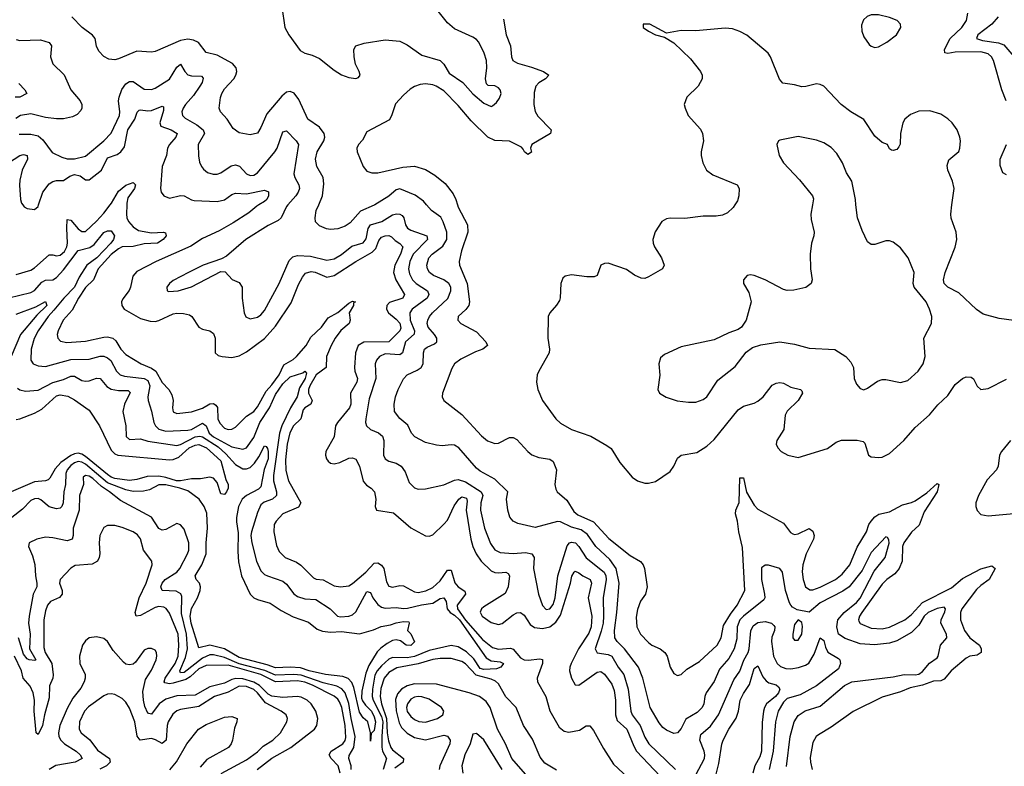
# Model space of a CAD drawing. Header units: inches. Extents: x 1694797 to 1849917, y 907313 to 1017959.
# Tile 59 of 256: x 1701129 to 1706518, y 936928 to 941014. Entities that reach past the tile are written whole.
import ezdxf

# ---------------------------------------------------------------- set-up
doc = ezdxf.new("R2010")
doc.units = ezdxf.units.IN
doc.header["$MEASUREMENT"] = 0
doc.layers.add('B7903', color=7, linetype='Continuous')
doc.layers.add('B7904', color=7, linetype='Continuous')

msp = doc.modelspace()

# ---------------------------------------------------------------- linework, layer by layer
at = {"layer": 'B7903', "color": 5}
for points, elevation in [([(1701110, 939618.5), (1701190, 939643.5), (1701210, 939655.9), (1701290, 939726.7), (1701310, 939727.5), (1701330, 939721.3), (1701350, 939724.3), (1701374.4, 939745.6), (1701387.7, 939770), (1701391.6, 939790), (1701387.3, 939872.7), (1701390, 939920.3), (1701410, 939916.3), (1701448.5, 939868.5), (1701470, 939853.7), (1701490, 939854.6), (1701550, 939910.1), (1701590, 939955.6), (1701624.1, 940000)], 680), ([(1701146.3, 940000), (1701153, 939990), (1701170, 939979.5), (1701210, 939975.3), (1701230, 939990.6), (1701233.2, 940000)], 720), ([(1701715.1, 940000), (1701713.5, 939950), (1701715.7, 939930), (1701724.4, 939910), (1701750, 939879.6), (1701779.8, 939859.8), (1701850, 939847.4), (1701917.3, 939850), (1701926.6, 939846.6), (1701931.9, 939830), (1701914.2, 939810), (1701883.2, 939790), (1701810, 939787), (1701750, 939772.5), (1701690, 939770), (1701670, 939760.4), (1701630, 939727.7), (1701559.7, 939650), (1701533.4, 939590), (1701490, 939548.1), (1701451.3, 939490), (1701417, 939423), (1701367.8, 939370), (1701339.2, 939310), (1701335.3, 939290), (1701337.6, 939270), (1701353.6, 939253.6), (1701386.7, 939246.7), (1701490, 939255.1), (1701590, 939276.1), (1701610, 939277.8), (1701639.2, 939270), (1701656, 939256), (1701682.2, 939210), (1701710, 939181), (1701795.1, 939130), (1701850, 939106.1), (1701873.9, 939090), (1701910, 939028.4), (1701945, 938990), (1701961.4, 938961.4), (1701969.4, 938930), (1701965.4, 938890), (1701970, 938866.7), (1701990, 938857.8), (1702070, 938866.7), (1702130, 938887.5), (1702170, 938910.6), (1702190, 938912.7), (1702203.6, 938903.6), (1702211.3, 938891.3), (1702214.7, 938830), (1702224.6, 938804.6), (1702250, 938778), (1702270, 938770.7), (1702290, 938772.6), (1702310, 938782.7), (1702370, 938843.8), (1702410, 938870.1), (1702430, 938894), (1702478.8, 938981.2), (1702510, 939015.1), (1702549.9, 939070), (1702575, 939125), (1702626.2, 939153.8), (1702643.7, 939170), (1702696.7, 939230), (1702723.1, 939276.9), (1702781.8, 939330), (1702817.4, 939382.6), (1702870, 939411.7), (1702930, 939462.6), (1702950, 939473.5), (1702966.8, 939470), (1702956.7, 939463.3), (1702955.9, 939450), (1702932.4, 939410), (1702938.8, 939370), (1702932.5, 939350), (1702887.6, 939312.4), (1702855.6, 939270), (1702834.5, 939230), (1702809.1, 939170), (1702806.8, 939110), (1702751.4, 939070), (1702717.5, 939010), (1702710.4, 938990), (1702710.4, 938970.4), (1702729.5, 938930), (1702723, 938910), (1702690.7, 938889.3), (1702681.7, 938878.3), (1702668.2, 938830), (1702627.2, 938790), (1702607.3, 938752.7), (1702594.1, 938690), (1702584.9, 938604.9), (1702585.5, 938545.5), (1702601.2, 938490), (1702668.2, 938370), (1702655, 938345), (1702570, 938309.8), (1702533.2, 938270), (1702522.1, 938250), (1702519.8, 938210), (1702535.7, 938135.7), (1702550, 938102.6), (1702581.7, 938070), (1702644.2, 938044.2), (1702668.7, 938028.7), (1702738.1, 937958.1), (1702751.4, 937951.4), (1702790, 937947.4), (1702850, 937915.8), (1702884.7, 937910), (1702930, 937914.5), (1702950, 937928.4), (1703024.2, 937990), (1703070, 938040.1), (1703090, 938041.6), (1703110, 938028.6), (1703123.1, 938010), (1703137.6, 937937.6), (1703150, 937912.7), (1703170, 937907.2), (1703210, 937916.4), (1703230, 937915), (1703290, 937882.1), (1703310, 937879.6), (1703352.3, 937887.7), (1703390, 937906.5), (1703430, 937943.3), (1703470, 938000.5), (1703490, 938001.1), (1703511, 937931), (1703530, 937910.1), (1703565.5, 937885.5), (1703569.1, 937870), (1703523.9, 937810), (1703525.1, 937790), (1703570, 937726.5), (1703662, 937622), (1703717.6, 937577.6), (1703750, 937569.5), (1703814.8, 937574.8), (1703830, 937568.6), (1703870, 937521.9), (1703890, 937510.4), (1703912.4, 937507.6), (1703975.4, 937515.4), (1703991.6, 937511.6), (1703990.8, 937490), (1703961.4, 937410), (1703963.3, 937390), (1704008.2, 937310), (1704031.1, 937231.1), (1704082.6, 937142.6), (1704110, 937119.1), (1704135.2, 937115.2), (1704193.8, 937126.2), (1704230, 937149.6), (1704250, 937148.9), (1704270, 937123.3), (1704324.4, 937024.4), (1704378.5, 936938.5), (1704510, 936816.8)], 680), ([(1702437.9, 940000), (1702426.6, 939993.3), (1702382.8, 939957.2), (1702298.4, 939901.6), (1702221.9, 939858.1), (1702130, 939815.5), (1702065.2, 939774.8), (1701876, 939690), (1701770, 939635.8), (1701748.5, 939610), (1701736.2, 939550), (1701728.3, 939531.7), (1701693.9, 939486.1), (1701687.2, 939470), (1701688.3, 939450), (1701701.3, 939430), (1701790, 939378), (1701843.3, 939363.3), (1701870, 939362.2), (1701890, 939366.9), (1701970, 939402.9), (1701990, 939407.2), (1702026.3, 939406.3), (1702058.1, 939398.1), (1702072, 939390), (1702110.3, 939330.3), (1702130, 939320.4), (1702170, 939310.4), (1702190, 939296.3), (1702198.9, 939270), (1702198.4, 939190), (1702216.1, 939176.1), (1702238, 939170), (1702290, 939165.6), (1702330, 939173.8), (1702370, 939195.6), (1702470, 939268.1), (1702530, 939336.6), (1702616, 939464), (1702655.9, 939564.1), (1702676.4, 939603.6), (1702694.5, 939625.5), (1702724.7, 939635.3), (1702747.3, 939632.7), (1702810, 939604), (1702850, 939614.2), (1702969, 939690), (1703059.3, 939740.7), (1703078, 939762), (1703095.7, 939804.3), (1703110, 939823.3), (1703130, 939831.4), (1703150, 939832.6), (1703164.7, 939824.7), (1703184.8, 939804.8), (1703210, 939788.8), (1703226, 939770), (1703214.1, 939730), (1703183.4, 939670), (1703175.4, 939630), (1703187.9, 939590), (1703235.4, 939510), (1703226.7, 939490), (1703153.6, 939466.4), (1703138.4, 939450), (1703137, 939430), (1703147.8, 939410), (1703190, 939375.4), (1703210, 939352), (1703215.2, 939324.8), (1703209.6, 939310), (1703149.2, 939250.8), (1703012.1, 939247.9), (1702982.2, 939230), (1702967.2, 939190), (1702961.5, 939110), (1702963.1, 939090), (1702977.5, 939050), (1702974.9, 939030), (1702939.9, 938970), (1702942.4, 938910), (1702934.7, 938890), (1702868.8, 938810), (1702858.3, 938790), (1702851.1, 938730), (1702805.5, 938650), (1702802.6, 938630), (1702808.7, 938610), (1702817.8, 938597.8), (1702830, 938586.9), (1702850, 938582), (1702881.6, 938590), (1702930, 938613.1), (1702950, 938616.3), (1702969.3, 938609.3), (1702988.3, 938570), (1703008.9, 938488.9), (1703026.7, 938466.7), (1703052.2, 938450), (1703071.3, 938430), (1703078.6, 938390), (1703075.3, 938350), (1703082.8, 938330), (1703174.7, 938314.7), (1703270, 938233), (1703350, 938189.1), (1703370, 938186.3), (1703390, 938193.7), (1703450, 938251.9), (1703470, 938274.7), (1703507.6, 938352.4), (1703533.6, 938390), (1703550, 938401.4), (1703574.3, 938394.3), (1703577.9, 938377.9), (1703573.1, 938330), (1703599.3, 938170), (1703608.8, 938130), (1703627, 938090), (1703654.2, 938050), (1703710, 937997.2), (1703730, 937987.9), (1703750, 937986.1), (1703790.1, 937990.1), (1703802.7, 937982.7), (1703810.1, 937970.1), (1703803, 937910), (1703787.2, 937872.8), (1703670, 937799.6), (1703657.7, 937790), (1703650, 937771.3), (1703660.9, 937750), (1703710, 937715.2), (1703750, 937703.9), (1703770, 937709.1), (1703830, 937756.8), (1703850, 937767.6), (1703870, 937769), (1703890, 937754), (1703923.6, 937703.6), (1703947.4, 937687.4), (1703990, 937681.6), (1704030, 937690.1), (1704064.4, 937715.6), (1704090, 937755.5), (1704144.4, 937930), (1704151.9, 937968.1), (1704164.8, 937990), (1704170, 937994.7), (1704190, 937987), (1704210.8, 937970.8), (1704251.7, 937950), (1704259.8, 937930), (1704240.9, 937850), (1704260.2, 937750), (1704257.7, 937690), (1704244.2, 937655.8), (1704187.3, 937570), (1704147.2, 937490), (1704139.5, 937470), (1704138.5, 937450), (1704150, 937410.3), (1704170, 937373.7), (1704190, 937371.3), (1704290, 937442.7), (1704310, 937446.2), (1704330, 937431.7), (1704370, 937376.3), (1704382.6, 937342.6), (1704391.1, 937290), (1704390.1, 937210), (1704398.9, 937178.9), (1704451.7, 937130), (1704490, 937037.1), (1704505.6, 937010), (1704633.9, 936873.9)], 720), ([(1702597, 940000), (1702590, 939992), (1702560.2, 939930), (1702544.8, 939915.2), (1702490, 939887.2), (1702366.5, 939810), (1702260.5, 939719.5), (1702234.4, 939705.6), (1702133, 939670), (1702052.4, 939630), (1701970, 939585.7), (1701948.9, 939570), (1701934, 939550), (1701937.3, 939530), (1701946.3, 939526.3), (1701996, 939530), (1702070, 939551.3), (1702230, 939635.3), (1702253.3, 939633.3), (1702292.5, 939592.5), (1702330, 939574.9), (1702347, 939550), (1702347.1, 939490), (1702358.2, 939410), (1702367.1, 939387.1), (1702390, 939376.1), (1702430, 939385), (1702450, 939398.9), (1702470, 939421.2), (1702549.9, 939570), (1702604.5, 939695.5), (1702624, 939716), (1702650, 939722.7), (1702721.5, 939718.5), (1702810, 939698.4), (1702850, 939705.4), (1702890, 939728.6), (1702946.7, 939773.3), (1703010, 939793.1), (1703026.4, 939813.6), (1703036.9, 939870), (1703050, 939890.5), (1703111.4, 939908.6), (1703170, 939946.5), (1703191.9, 939951.9), (1703210, 939950.1), (1703221.8, 939941.8), (1703232.1, 939930), (1703241.3, 939890), (1703252.6, 939872.6), (1703270, 939862.2), (1703357.4, 939830), (1703361.1, 939810), (1703282.8, 939730), (1703265.3, 939690), (1703257.7, 939650), (1703262.1, 939622.1), (1703279.6, 939590), (1703299.8, 939570), (1703362, 939530), (1703369.5, 939510), (1703359.5, 939490), (1703277.5, 939430), (1703265, 939410), (1703265.6, 939370), (1703290.5, 939310), (1703288.2, 939291.8), (1703241.4, 939250), (1703224.8, 939190), (1703210, 939178.7), (1703130, 939185), (1703098, 939170), (1703082.3, 939150), (1703075, 939130), (1703078.2, 939050), (1703041.9, 938938.1), (1703024.1, 938830), (1703022.5, 938810), (1703027.1, 938790), (1703050, 938770.2), (1703093.2, 938753.2), (1703114.9, 938734.9), (1703123.2, 938710), (1703121.1, 938630), (1703130, 938610.4), (1703150, 938597.6), (1703190, 938587.2), (1703217.8, 938570), (1703238.3, 938538.3), (1703260.6, 938480.6), (1703290, 938451.7), (1703310, 938444.9), (1703350, 938445.4), (1703450, 938468), (1703510, 938493.6), (1703530, 938497.4), (1703570, 938484.4), (1703655.4, 938430), (1703664, 938410), (1703652.4, 938370), (1703650.6, 938330), (1703673.2, 938230), (1703706.7, 938146.7), (1703730, 938113), (1703758.3, 938098.3), (1703830, 938093), (1703898.2, 938098.2), (1703932.8, 938090), (1703946, 938070), (1703941.6, 938010), (1703968.5, 937870), (1703990, 937807.2), (1704010, 937785.6), (1704030, 937788.7), (1704050, 937812.7), (1704059.3, 937850), (1704073.9, 937970), (1704125.8, 938134.2), (1704137.7, 938150), (1704150, 938155.1), (1704170.9, 938150), (1704190, 938130.9), (1704229.2, 938069.2), (1704328, 937990), (1704337.4, 937970), (1704339.6, 937950), (1704322.6, 937850), (1704325.5, 937750), (1704322.3, 937710), (1704312.5, 937667.5), (1704278.8, 937570), (1704289.1, 937549.1), (1704350, 937539.9), (1704369.4, 937529.4), (1704405, 937470), (1704435, 937430), (1704458.7, 937350), (1704473.5, 937230), (1704482.4, 937210), (1704524.5, 937150), (1704550, 937087.3), (1704573.6, 937050), (1704719.3, 936910)], 740), ([(1703072.7, 940000), (1703070, 939998.3), (1702994.4, 939965.6), (1702937.9, 939902.1), (1702910, 939883.9), (1702870, 939869.2), (1702830, 939865.8), (1702808.4, 939868.4), (1702770, 939886.3), (1702747.8, 939907.8), (1702746.2, 939930), (1702752.9, 939970), (1702765.7, 940000)], 760), ([(1705325.8, 936925.8), (1705345.7, 937090), (1705368.2, 937171.8), (1705390, 937204.8), (1705428.7, 937231.3), (1705510, 937257), (1705644.4, 937370), (1705684.4, 937390), (1705910, 937417.3), (1705970, 937429.5), (1706030, 937427.7), (1706050, 937432.2), (1706070, 937446.7), (1706108.4, 937491.6), (1706150, 937521), (1706156.3, 937530), (1706169.4, 937590), (1706203.2, 937630), (1706201.8, 937650), (1706170.1, 937710), (1706172, 937730), (1706193.6, 937773.6), (1706196.6, 937790), (1706190, 937798.5), (1706150, 937790.8), (1706101.1, 937770), (1706080.5, 937750), (1706050, 937699.3), (1706010, 937659.8), (1705930, 937614.7), (1705890, 937600.6), (1705808.1, 937591.9), (1705730, 937597.8), (1705647.1, 937627.1), (1705611.4, 937650), (1705602, 937690), (1705607.6, 937730), (1705641.9, 937770), (1705710, 937824.1), (1705730, 937848.4), (1705805.2, 937994.8), (1705866.3, 938070), (1705888.2, 938148.2), (1705886.8, 938166.8), (1705879.1, 938179.1), (1705870, 938182.6), (1705790, 938097.1), (1705740, 938000), (1705668.8, 937910), (1705634.8, 937885.2), (1705510, 937821.6), (1705450, 937772), (1705383.8, 937783.8), (1705358.2, 937798.2), (1705350.1, 937810.1), (1705342.2, 937822.2), (1705320.2, 937890), (1705304.6, 937990), (1705290.4, 938010), (1705227.7, 938027.7), (1705210, 938027.7), (1705190, 938012.9), (1705189.3, 937950), (1705205.7, 937870), (1705206.8, 937850), (1705202.1, 937837.9), (1705090, 937750.1), (1705070.7, 937729.3), (1705056.1, 937690), (1705054.5, 937625.5), (1705040.4, 937570), (1705010, 937517.4), (1704960, 937460), (1704930, 937392.4), (1704886.1, 937330), (1704878.9, 937310), (1704873.9, 937270), (1704864.7, 937250), (1704838.1, 937221.9), (1704774.6, 937185.4), (1704750, 937135.3), (1704730, 937110.3), (1704710, 937107.9), (1704670, 937125.8), (1704650, 937140.8), (1704630, 937166.3), (1704579.8, 937250), (1704539, 937410), (1704516, 937470), (1704440.4, 937570), (1704400.1, 937610), (1704386.9, 937630), (1704384.1, 937670), (1704397.3, 937770), (1704410.1, 937930), (1704394.1, 938010), (1704358.9, 938058.9), (1704282.4, 938130), (1704236.8, 938196.9), (1704201.5, 938221.5), (1704150, 938236.6), (1704090, 938264.6), (1704072.3, 938267.7), (1703950, 938234), (1703856.1, 938256.1), (1703830, 938269.1), (1703811.8, 938291.8), (1703801.3, 938330), (1703793.2, 938390), (1703801.5, 938430), (1703730, 938499.8), (1703650, 938543.2), (1703630, 938559), (1703532, 938670), (1703510, 938684.3), (1703490, 938687.1), (1703441.7, 938681.7), (1703410, 938685), (1703350, 938699.7), (1703292, 938730), (1703273.6, 938750), (1703253.9, 938793.9), (1703210, 938831.3), (1703181.6, 938870), (1703178, 938910), (1703186.3, 938950), (1703200.2, 938990), (1703230, 939048.4), (1703250.2, 939070), (1703305, 939095), (1703327.1, 939110), (1703337.8, 939130), (1703340.2, 939190), (1703345.5, 939210), (1703359.1, 939220.9), (1703400.5, 939239.5), (1703412.1, 939250), (1703411.9, 939270), (1703400.1, 939290), (1703364.2, 939330), (1703359.8, 939350), (1703362.5, 939370), (1703371.4, 939390), (1703388.8, 939410), (1703472.4, 939487.6), (1703489.6, 939530), (1703488.6, 939550), (1703477.4, 939570), (1703450, 939589.6), (1703393.6, 939613.6), (1703372, 939630), (1703361.1, 939650), (1703357.6, 939670), (1703368.4, 939710), (1703386.7, 939730), (1703446.1, 939773.9), (1703467, 939810), (1703466.7, 939850), (1703447.7, 939907.7), (1703433.4, 939933.4), (1703383.2, 939970), (1703356.7, 940000)], 760), ([(1703526, 940000), (1703530, 939987), (1703581, 939890), (1703582.8, 939850), (1703547.8, 939747.8), (1703534.6, 939690), (1703536.8, 939670), (1703578.3, 939570), (1703591.4, 939470), (1703587, 939450), (1703571.8, 939428.2), (1703529.1, 939390), (1703528.1, 939370), (1703543.1, 939350), (1703630, 939304.9), (1703680.9, 939250), (1703690.2, 939230), (1703664.9, 939210), (1703624.5, 939195.5), (1703544.2, 939155.8), (1703509.1, 939130), (1703495.3, 939104.7), (1703444.2, 938970), (1703441.3, 938950), (1703450.3, 938930.3), (1703550, 938852.9), (1703656.3, 938736.3), (1703690, 938709.2), (1703730, 938695), (1703750, 938695.5), (1703810, 938727.2), (1703830, 938727.5), (1703850, 938715.4), (1703910, 938650.2), (1703932.5, 938632.5), (1703970, 938616.8), (1704030, 938608.5), (1704050, 938596.4), (1704067.9, 938550), (1704057.6, 938470), (1704064.1, 938444.1), (1704071.3, 938430), (1704123.2, 938383.2), (1704162.1, 938322.1), (1704183.7, 938303.7), (1704270, 938264.6), (1704354.4, 938174.4), (1704470, 938080.7), (1704527.8, 938047.7), (1704541.6, 938030), (1704548.5, 938010), (1704564.4, 937910), (1704554.2, 937870), (1704527.9, 937832.1), (1704510, 937786), (1704503.5, 937743.5), (1704507.5, 937690), (1704527.3, 937650), (1704570, 937604.7), (1704590, 937590.2), (1704634.4, 937570), (1704660.3, 937550), (1704672.2, 937530), (1704690.2, 937470.2), (1704710, 937436.3), (1704730, 937424.9), (1704750, 937430.5), (1704780.5, 937459.5), (1704850, 937500.2), (1704946.8, 937590), (1704969.3, 937630), (1704981.8, 937698.2), (1705019.1, 937760.9), (1705056, 937810), (1705098.5, 937890), (1705085.2, 938125.2), (1705065.6, 938210), (1705058.8, 938270), (1705047, 938310), (1705048.5, 938330), (1705068, 938372), (1705070, 938506), (1705090, 938506), (1705107.1, 938427.1), (1705150, 938357.2), (1705170, 938335.2), (1705310, 938257.5), (1705348, 938208), (1705360.6, 938200.6), (1705370, 938196.8), (1705390, 938199.4), (1705450, 938228.9), (1705470, 938213.7), (1705477.4, 938190), (1705473.9, 938170), (1705433.9, 938090), (1705415.8, 938030), (1705411.5, 937991.5), (1705416.8, 937950), (1705429.4, 937910), (1705453.6, 937893.6), (1705470, 937893.2), (1705510, 937908.5), (1705594.2, 937950), (1705630, 937978.3), (1705673.2, 938030), (1705713.5, 938126.5), (1705763.2, 938210), (1705777.7, 938250), (1705789.1, 938270), (1705810, 938292.4), (1705831.9, 938308.1), (1705890, 938320.1), (1705961.7, 938358.3), (1706010, 938370.7), (1706030, 938380.6), (1706095.1, 938424.9), (1706150, 938474.7), (1706154.2, 938474.2), (1706160.4, 938470), (1706151.6, 938430), (1706079.2, 938320.8), (1706052, 938248), (1706010, 938208.6), (1705967.5, 938150), (1705961.9, 938130), (1705959.9, 938050), (1705943.6, 938010), (1705919.3, 937980.7), (1705874.6, 937950), (1705850, 937924.1), (1705738.9, 937770), (1705726.4, 937750), (1705720.2, 937730), (1705722, 937722), (1705729, 937709), (1705790, 937683.6), (1705850, 937680.3), (1705890, 937689.6), (1705973.4, 937730), (1706010, 937758.8), (1706070, 937823.8), (1706230, 937904), (1706290, 937956), (1706390, 938008.2), (1706450, 938024.4), (1706468, 938010), (1706436.3, 937950), (1706390, 937917.5), (1706365.6, 937894.4), (1706286, 937790), (1706277.9, 937770), (1706279.1, 937730), (1706300.7, 937670), (1706330, 937630.1), (1706381.7, 937590), (1706391.9, 937570), (1706391.8, 937550), (1706370, 937536.5), (1706330, 937529.9), (1706310, 937519.8), (1706227.6, 937450), (1706190, 937404.2), (1706170, 937396), (1706130, 937393.9), (1706070, 937370.9), (1706003.6, 937356.4), (1705950, 937335.4), (1705850, 937306.8), (1705691.9, 937228.1), (1705570, 937141.5), (1705500.8, 937099.2), (1705489.1, 937090), (1705470, 937057), (1705456.6, 936976.6), (1705457.1, 936950), (1705467.5, 936910)], 780), ([(1705042.8, 940000), (1705033.9, 939986.1), (1705002.7, 939957.3), (1704976.1, 939943.9), (1704941.8, 939938.1), (1704870, 939938.1), (1704770, 939925.3), (1704690, 939928), (1704670, 939923.6), (1704644, 939910), (1704607.9, 939852.1), (1704594.7, 939810), (1704596.2, 939790), (1704604.5, 939770), (1704642.9, 939710), (1704655.8, 939670), (1704647, 939650), (1704570, 939605.6), (1704550, 939596.9), (1704530, 939598.7), (1704494.6, 939614.6), (1704450, 939647.3), (1704350, 939680.5), (1704330, 939679.7), (1704310.7, 939670), (1704290, 939614), (1704273.7, 939606.3), (1704233, 939607), (1704150, 939618), (1704114.8, 939610), (1704101.6, 939598.4), (1704090.3, 939570), (1704088.2, 939491.8), (1704083, 939477), (1704068.2, 939451.8), (1704030, 939409.2), (1704021.3, 939390), (1704019.7, 939270), (1704028.4, 939210), (1704026.5, 939190), (1703970.2, 939090), (1703962.2, 939070), (1703957.2, 939030), (1703966, 938990), (1703990, 938928.8), (1704064.2, 938830), (1704090, 938805.8), (1704148.8, 938770), (1704254.4, 938734.4), (1704343.6, 938683.6), (1704366, 938666), (1704414.4, 938590), (1704481.6, 938510), (1704510.8, 938490), (1704550, 938477.4), (1704570, 938476.9), (1704610, 938486), (1704690, 938541.5), (1704709.8, 938570), (1704730, 938614.4), (1704749.8, 938630.2), (1704834.8, 938645.2), (1704890, 938678.7), (1704930, 938716.5), (1705060.8, 938879.2), (1705090, 938898.3), (1705150, 938915.1), (1705170, 938926), (1705198.7, 938950), (1705247.4, 939012.6), (1705270, 939024.1), (1705290, 939027.5), (1705310, 939024.7), (1705350, 939001.8), (1705402.8, 938990), (1705410, 938982.8), (1705413.4, 938970), (1705389.3, 938930), (1705330, 938870.8), (1705318.4, 938850), (1705311.3, 938770), (1705274, 938710), (1705270.3, 938690), (1705278.6, 938670), (1705296.5, 938650), (1705333, 938630), (1705390, 938617.5), (1705550, 938667.1), (1705598.7, 938701.3), (1705627.2, 938712.8), (1705712.4, 938712.4), (1705745, 938705), (1705755.3, 938695.3), (1705775.3, 938630), (1705790, 938620.7), (1705830, 938616.8), (1705850, 938619.3), (1705890, 938639.3), (1705968.6, 938710), (1706030, 938782), (1706108.6, 938851.4), (1706155, 938905), (1706210, 938957.5), (1706250, 939016.2), (1706290, 939049.2), (1706310, 939059.7), (1706337.3, 939057.3), (1706350, 939048.4), (1706370, 939008), (1706390.3, 938990.3), (1706430, 938996), (1706530, 939046.5)], 820), ([(1705468.1, 940000), (1705459.3, 939950), (1705460.9, 939920.9), (1705478.4, 939850), (1705476.4, 939830), (1705463.1, 939790), (1705455.3, 939730), (1705457, 939650), (1705466.4, 939590), (1705462, 939570), (1705431.7, 939548.3), (1705366.6, 939533.4), (1705330, 939531.1), (1705310, 939536.3), (1705210, 939589.2), (1705150, 939613.2), (1705130, 939617.2), (1705110, 939614), (1705091, 939590), (1705091, 939570), (1705119.9, 939519.9), (1705133, 939470), (1705106, 939370), (1705080.7, 939330), (1705062, 939318), (1705010, 939299.6), (1704930, 939262), (1704750, 939223.5), (1704658.6, 939181.5), (1704637.3, 939162.7), (1704628.2, 939130), (1704632.7, 939067.3), (1704622.8, 938990), (1704631, 938970), (1704667, 938947), (1704727.7, 938927.7), (1704790, 938919.5), (1704830, 938921.1), (1704850, 938927.2), (1704870, 938935.3), (1704890, 938950.4), (1704950, 939041.3), (1705044.9, 939115.1), (1705106, 939194), (1705140.5, 939219.5), (1705186.2, 939233.8), (1705290, 939250.3), (1705370, 939236.9), (1705450, 939215.8), (1705590, 939209.1), (1705650.4, 939170), (1705679.1, 939139.1), (1705692.7, 939110), (1705696.3, 939050), (1705710, 939018), (1705730, 938996), (1705750, 938987.3), (1705770, 938996.3), (1705824.6, 939035.4), (1705850, 939044.4), (1705870, 939044.4), (1705950, 939028.2), (1705990, 939038.4), (1706047.6, 939090), (1706074.7, 939130), (1706084.7, 939170), (1706078.4, 939270), (1706119.6, 939350), (1706122.4, 939390), (1706109.7, 939430), (1706089.7, 939470), (1706024.4, 939550), (1706018.9, 939570), (1706025.4, 939630), (1705992.6, 939710), (1705950, 939765.6), (1705910, 939796.9), (1705890, 939803.6), (1705870, 939803.6), (1705810, 939782.9), (1705790, 939782.9), (1705770, 939798), (1705740.1, 939860.1), (1705714, 939930), (1705706.3, 940000)], 840), ([(1706570, 939367.4), (1706490, 939378.8), (1706401.9, 939401.9), (1706366.8, 939426.8), (1706270, 939518.5), (1706209.1, 939549.1), (1706189.8, 939570), (1706185.7, 939590), (1706194, 939630), (1706248.6, 939768.6), (1706258, 939810), (1706254.8, 939850), (1706227.8, 939927.8), (1706225.2, 939950), (1706231.5, 940000)], 820), ([(1701069.1, 939490.9), (1701190, 939519.8), (1701210, 939530.7), (1701250, 939576.8), (1701270, 939588.8), (1701310, 939589.6), (1701330, 939602.1), (1701370, 939645.4), (1701450, 939751.3), (1701513.5, 939766.5), (1701537.1, 939782.9), (1701590, 939848.6), (1701610, 939858.9), (1701630, 939857.4), (1701648.2, 939830), (1701643, 939810), (1701628.8, 939790), (1701551.1, 939710), (1701497.6, 939670), (1701455.5, 939604.5), (1701430, 939550), (1701370.8, 939490), (1701317, 939423), (1701284.5, 939390), (1701231, 939310), (1701209.4, 939269.4), (1701192.7, 939210), (1701190.1, 939150.1), (1701204, 939130), (1701230, 939118.8), (1701270, 939115.7), (1701410, 939153.6), (1701510, 939156.4), (1701570, 939171.4), (1701590, 939172.1), (1701610, 939163), (1701627.7, 939147.7), (1701658.7, 939090), (1701679.1, 939070), (1701702.3, 939062.3), (1701810, 939050.1), (1701830, 939039.8), (1701841.1, 939010), (1701830.1, 938950), (1701831.6, 938930), (1701851.6, 938871.6), (1701862.8, 938810), (1701872, 938790), (1701890, 938773.3), (1701930, 938761.9), (1702050, 938767.3), (1702070, 938771.6), (1702130, 938804.7), (1702150, 938791), (1702165.8, 938750), (1702190.1, 938730), (1702290, 938675.2), (1702350, 938663.1), (1702370, 938670.9), (1702410, 938727.2), (1702443.3, 938810), (1702496.4, 938890), (1702530, 938962.5), (1702570, 939020.4), (1702610, 939059.5), (1702678.2, 939081.8), (1702690.8, 939090), (1702698.2, 939078.2), (1702692, 939050), (1702660.5, 938999.5), (1702648.5, 938950), (1702611.2, 938890), (1702563.7, 938790), (1702551.3, 938750), (1702518.3, 938518.3), (1702518.7, 938490), (1702534.3, 938430), (1702534.3, 938410), (1702513, 938390), (1702466.5, 938373.5), (1702450, 938358), (1702430, 938316.3), (1702397.2, 938210), (1702394.5, 938190), (1702399.3, 938150), (1702424.6, 938050), (1702450, 937997.6), (1702470, 937978), (1702485.3, 937970), (1702570, 937940.2), (1702590, 937923.9), (1702630, 937871.2), (1702650, 937857.3), (1702690, 937843.8), (1702750, 937840.4), (1702829.2, 937790), (1702868.5, 937750), (1702885.7, 937745.7), (1702931.5, 937748.5), (1702950, 937756.3), (1702970, 937772.2), (1703030, 937884.9), (1703050, 937878), (1703062.1, 937850), (1703090, 937812.6), (1703110, 937798.6), (1703130, 937792.1), (1703190, 937796.4), (1703230.6, 937790.6), (1703252.4, 937792.4), (1703328.6, 937811.4), (1703390, 937819.7), (1703430, 937845.1), (1703450, 937849.4), (1703463.8, 937830), (1703469.1, 937789.1), (1703485.2, 937770), (1703510, 937755.2), (1703537.3, 937730), (1703682, 937522), (1703710, 937505.6), (1703758.4, 937498.4), (1703777.1, 937490), (1703762, 937470), (1703739.4, 937460.6), (1703670, 937456.6), (1703650, 937462.9), (1703615.2, 937515.2), (1703573.9, 937553.9), (1703530, 937580.5), (1703490, 937588), (1703370, 937562.2), (1703290, 937527.6), (1703250, 937521.2), (1703170, 937522.1), (1703150, 937513.5), (1703110, 937477.3), (1703086.4, 937450), (1703073.9, 937426.1), (1703059.8, 937350), (1703058.7, 937310), (1703064.5, 937290), (1703110, 937199.6), (1703116.6, 937170), (1703110.7, 937090.7), (1703111.8, 937031.8), (1703115.7, 937010), (1703136.3, 936970), (1703118.5, 936910)], 660), ([(1701110, 939402.7), (1701218.3, 939441.7), (1701271.5, 939471.5), (1701277.7, 939450), (1701222.8, 939397.2), (1701133.3, 939290), (1701083.1, 939170)], 640), ([(1701116.6, 938996.6), (1701130, 938988.4), (1701160.6, 938980.6), (1701230, 938985.5), (1701310, 939027.3), (1701370, 939043.8), (1701410, 939063.1), (1701430, 939062.8), (1701470, 939038.6), (1701490, 939035), (1701510, 939037.2), (1701550, 939052.4), (1701569, 939049), (1701605.5, 939005.5), (1701630, 938991), (1701670, 938983.7), (1701723.4, 938983.4), (1701733.1, 938973.1), (1701702.7, 938910), (1701693.2, 938870), (1701709.4, 938790), (1701712.7, 938732.7), (1701730, 938716.2), (1701790, 938719.5), (1701830, 938707.2), (1701990, 938683.3), (1702010, 938688.4), (1702090, 938730.3), (1702114.8, 938734.8), (1702130, 938730.3), (1702215.4, 938675.4), (1702258.2, 938638.2), (1702310, 938578.6), (1702350, 938554.7), (1702370, 938554.9), (1702390, 938563.7), (1702414.1, 938585.9), (1702438.7, 938621.3), (1702470, 938681.3), (1702477.6, 938677.6), (1702486.5, 938666.5), (1702489.5, 938649.5), (1702489.2, 938610), (1702468, 938552), (1702450, 938456.8), (1702436.6, 938443.4), (1702371.4, 938410), (1702347.2, 938390), (1702326.1, 938350), (1702315.7, 938290), (1702315.1, 938264.9), (1702324.8, 938204.8), (1702322.7, 938102.7), (1702326.4, 938046.4), (1702343.4, 937970), (1702390.2, 937870), (1702410, 937849.4), (1702430, 937839.8), (1702501, 937821), (1702559.7, 937779.7), (1702625.5, 937745.5), (1702710, 937716.9), (1702757.2, 937677.2), (1702786.2, 937666.2), (1702830, 937661.3), (1702890, 937665.5), (1702990, 937653), (1703066.5, 937673.5), (1703107.3, 937692.7), (1703158, 937702), (1703190, 937713.4), (1703230, 937720.7), (1703258.4, 937718.4), (1703260.5, 937710), (1703251.3, 937671.3), (1703270, 937652), (1703290, 937609.2), (1703270, 937588.9), (1703244.5, 937590), (1703213.6, 937613.6), (1703190, 937620.5), (1703170, 937616.8), (1703139.9, 937600.1), (1703105.3, 937574.7), (1703086.2, 937553.8), (1703040.6, 937479.4), (1703023.6, 937436.4), (1703001.9, 937338.1), (1703000.9, 937300.9), (1703005.2, 937285.2), (1703021.4, 937261.4), (1703055.2, 937230), (1703070, 937199), (1703076.9, 937170), (1703070, 937123.7), (1703052.7, 937107.3), (1703050, 937066), (1703048.9, 937110), (1703035.4, 937170), (1703010, 937193.3), (1702990, 937223.1), (1702958.6, 937358.6), (1702946.8, 937386.8), (1702927.2, 937407.2), (1702898.1, 937418.1), (1702803, 937430), (1702713.3, 937450), (1702666.4, 937466.4), (1702610, 937470.6), (1702530, 937466.6), (1702483.3, 937483.3), (1702330, 937522.5), (1702250, 937569.7), (1702170, 937590.3), (1702110, 937575.5), (1702067.4, 937710), (1702061.6, 937750), (1702069, 937791), (1702102.5, 937850), (1702117.7, 937890), (1702118.4, 937910), (1702112.6, 937930), (1702096, 937950), (1702089.9, 937970), (1702127, 938030), (1702150.6, 938090), (1702149.3, 938150.7), (1702157.2, 938230), (1702152.7, 938312.7), (1702139.8, 938350), (1702112.2, 938390), (1702050, 938434.4), (1702006, 938450), (1701930, 938468), (1701890, 938468), (1701839.1, 938440.9), (1701807.2, 938432.8), (1701750, 938431.9), (1701710, 938440.5), (1701610, 938479), (1701490, 938580.3), (1701470, 938592.6), (1701450, 938595.6), (1701430, 938588.4), (1701410, 938573.9), (1701389.4, 938550), (1701381.6, 938530), (1701379.3, 938470), (1701370.5, 938430), (1701366.4, 938370), (1701359.3, 938350), (1701350, 938340.3), (1701330, 938337.3), (1701290, 938346.9), (1701245.5, 938385.5), (1701230, 938392.8), (1701210, 938391.9), (1701190, 938382), (1701144.4, 938335.6), (1701085.6, 938290)], 640), ([(1701110, 938826.1), (1701130, 938829.5), (1701210, 938859.6), (1701250, 938881.4), (1701330, 938955.1), (1701350, 938960.1), (1701392.5, 938952.5), (1701430, 938933.1), (1701510, 938877.1), (1701565.5, 938790), (1701630, 938656.8), (1701650, 938637.4), (1701666.9, 938630), (1701950, 938604.4), (1701970, 938606.2), (1702000.1, 938619.9), (1702057.7, 938670), (1702090, 938684.6), (1702110, 938687.8), (1702152.4, 938670), (1702230, 938599), (1702257.7, 938497.7), (1702271.1, 938470), (1702271.1, 938450), (1702261.1, 938430), (1702250, 938415.6), (1702230, 938419.5), (1702210, 938481.2), (1702190, 938505.2), (1702170, 938509.2), (1702118.3, 938501.7), (1702070, 938501.4), (1702010, 938489.3), (1701987.8, 938490), (1701930, 938507.7), (1701890, 938514.7), (1701827.2, 938512.8), (1701770, 938497.1), (1701730, 938492.5), (1701650, 938503.3), (1701630, 938510.7), (1701610, 938524.9), (1701490, 938623.5), (1701470, 938636.2), (1701450, 938641.3), (1701430, 938638.1), (1701410, 938628.2), (1701354.7, 938590), (1701323.7, 938556.3), (1701295.2, 938504.8), (1701284.8, 938495.2), (1701270.1, 938489.9), (1701210, 938483.8), (1701031.7, 938408.3)], 620), ([(1706551.3, 938710), (1706503.6, 938650), (1706492.8, 938630), (1706484.1, 938570), (1706475, 938550), (1706425, 938495), (1706377.3, 938410), (1706362, 938370), (1706361.6, 938350), (1706370, 938326.8), (1706390, 938306.4), (1706430, 938297.6), (1706570, 938311.4)], 820), ([(1702943.6, 936910), (1702942.9, 936930), (1702930.8, 936970), (1702932.7, 936987.3), (1702958.7, 937030), (1702966.3, 937090), (1702942.9, 937190), (1702931.5, 937271.5), (1702910.5, 937330.5), (1702891.9, 937351.9), (1702865.9, 937365.9), (1702790, 937385.1), (1702670, 937425.9), (1702630, 937430), (1702530, 937426.8), (1702471.3, 937451.3), (1702330, 937488.6), (1702250, 937523.8), (1702190, 937538.3), (1702170, 937537.4), (1702130, 937519.2), (1702030, 937440.9), (1702010, 937438.4), (1702005.8, 937450), (1702036.4, 937523.6), (1702046.9, 937570), (1702042.5, 937650), (1702015.8, 937764.2), (1702016.8, 937856.8), (1702011.7, 937871.7), (1701985.4, 937885.4), (1701909.4, 937889.4), (1701901.6, 937910), (1701909.5, 937930), (1701926.4, 937950), (1701989.8, 937990), (1702006.5, 938010), (1702048.5, 938090), (1702054.9, 938110), (1702055.4, 938150), (1702030, 938224.5), (1702010, 938249.5), (1701990, 938256.2), (1701930, 938223.5), (1701910, 938219.1), (1701890, 938228.4), (1701850, 938290.7), (1701681.5, 938381.5), (1701620.9, 938430), (1701578, 938458), (1701530, 938503), (1701510, 938514.7), (1701490, 938519.8), (1701477.6, 938510), (1701479.2, 938470), (1701456, 938410), (1701455.3, 938330), (1701422.5, 938230), (1701421.9, 938190), (1701416.9, 938170), (1701390, 938161.4), (1701310, 938178.2), (1701270, 938180.9), (1701222.8, 938170), (1701181.3, 938150), (1701177.4, 938130), (1701199.8, 938079.8), (1701212, 938032), (1701215.6, 937970), (1701223.9, 937930), (1701223.9, 937910), (1701202.2, 937870), (1701180.4, 937750), (1701177.4, 937710), (1701186.7, 937650), (1701183.1, 937570), (1701217.1, 937510), (1701213, 937507), (1701180.5, 937510), (1701170, 937515.7), (1701150, 937541.1), (1701123.7, 937630)], 660), ([(1702882.5, 936890), (1702871.5, 936930), (1702833.4, 936970), (1702824, 936990), (1702834.9, 937010), (1702897.6, 937050), (1702910.4, 937069.6), (1702914.2, 937085.8), (1702910.8, 937150), (1702892, 937250), (1702879.8, 937279.8), (1702870, 937294.6), (1702850, 937311.2), (1702731.7, 937371.7), (1702690, 937388), (1702650, 937395.7), (1702530, 937389.6), (1702449.9, 937429.9), (1702270, 937480.2), (1702150, 937479.9), (1702110, 937461.7), (1702062.3, 937417.7), (1702038.3, 937401.7), (1701970, 937382), (1701950, 937379.7), (1701924, 937384), (1701919.7, 937390), (1701924.8, 937410), (1701980.7, 937490), (1701996.2, 937530), (1702001.1, 937590), (1701995.8, 937650), (1701950, 937766.2), (1701931.3, 937791.3), (1701918.4, 937798.4), (1701890, 937801.5), (1701870, 937796.3), (1701790, 937753.5), (1701767.1, 937750), (1701762.2, 937770), (1701782.5, 937850), (1701822.2, 937930), (1701855.3, 938030), (1701851.7, 938050), (1701807, 938110), (1701790, 938172.4), (1701774, 938194), (1701750, 938211.2), (1701690, 938234.9), (1701650, 938245.3), (1701610, 938245.7), (1701590, 938235.1), (1701567.6, 938190), (1701564.1, 938150), (1701568.3, 938090), (1701565.2, 938070), (1701555.6, 938050), (1701525.6, 938034.4), (1701433.3, 938026.7), (1701410, 938012.3), (1701350.2, 937949.8), (1701347.5, 937930), (1701361.2, 937890), (1701362.7, 937870), (1701347.8, 937852.2), (1701298.3, 937830), (1701282, 937810), (1701270, 937778), (1701261, 937730), (1701261.9, 937578.1), (1701269.5, 937550), (1701304.4, 937490), (1701312.1, 937427.9), (1701310.5, 937410), (1701292.7, 937367.3), (1701290, 937301.7), (1701265.4, 937210), (1701254.9, 937150), (1701230, 937102), (1701220.4, 937110), (1701208.8, 937230), (1701210.8, 937290), (1701203.9, 937330), (1701186.7, 937366.7), (1701149, 937410), (1701139.4, 937450), (1701100.6, 937530)], 680), ([(1704830, 936881.7), (1704877.3, 936970), (1704879.3, 936990), (1704875.3, 937010), (1704852.5, 937070), (1704857.8, 937102.2), (1704910, 937146.8), (1704953.7, 937210), (1705038.7, 937401.3), (1705071.4, 937448.6), (1705091.9, 937508.1), (1705115.8, 937550), (1705121.3, 937570), (1705130.5, 937669.5), (1705143.2, 937696.8), (1705170, 937713.7), (1705210, 937719.6), (1705243.7, 937710), (1705257.4, 937697.4), (1705262, 937690), (1705259.8, 937670), (1705246.4, 937633.6), (1705244.1, 937610), (1705255.1, 937530), (1705274.4, 937490), (1705293.1, 937473.1), (1705322.1, 937462.1), (1705350, 937461.2), (1705392, 937468), (1705430, 937480.7), (1705447.9, 937492.1), (1705478.1, 937541.9), (1705510, 937630.6), (1705530, 937616.3), (1705539.3, 937579.3), (1705552, 937552), (1705610, 937517.9), (1705617.3, 937510), (1705621.7, 937490), (1705610, 937461.7), (1705490, 937367.8), (1705401.2, 937318.8), (1705330, 937298.3), (1705310, 937279.2), (1705280.7, 937230), (1705266, 937170), (1705253.6, 937010), (1705231.4, 936910)], 740), ([(1702429.8, 936910), (1702508.5, 936971.5), (1702612.6, 937030), (1702742.5, 937130), (1702755.6, 937150), (1702760.5, 937190), (1702749.9, 937230), (1702724, 937270), (1702703, 937290), (1702670, 937305.8), (1702648.9, 937308.9), (1702570, 937303.8), (1702510, 937311.5), (1702490, 937321.9), (1702441, 937370), (1702410, 937387.5), (1702350, 937405.5), (1702311.7, 937408.3), (1702290, 937403.4), (1702250, 937383), (1702170, 937363.2), (1702090, 937316.2), (1701990, 937312.6), (1701930, 937294.4), (1701893, 937270), (1701850, 937213.5), (1701836.8, 937216.8), (1701830, 937218.8), (1701815, 937255), (1701806.3, 937290), (1701803.5, 937336.5), (1701817.9, 937402.1), (1701850, 937454.3), (1701876.7, 937510), (1701880.8, 937530), (1701877.7, 937550), (1701870, 937563.5), (1701850, 937572.9), (1701830, 937572.2), (1701810, 937562.4), (1701763.2, 937496.8), (1701750, 937486.5), (1701730, 937482), (1701710, 937487.1), (1701697, 937497.1), (1701640.8, 937560.8), (1701610, 937609.7), (1701590, 937626.8), (1701550, 937636.5), (1701510, 937629.8), (1701490, 937615.1), (1701473.4, 937590), (1701456.3, 937530), (1701459, 937490), (1701487.1, 937430), (1701487.6, 937410), (1701481.8, 937390), (1701464.1, 937355.9), (1701420.3, 937299.7), (1701390, 937243.2), (1701348.8, 937150), (1701341.2, 937110), (1701344.4, 937090), (1701354.1, 937070), (1701375.1, 937050), (1701437.9, 937010), (1701459.5, 936990), (1701471.7, 936970), (1701433.7, 936950), (1701327.3, 936932.7), (1701290, 936910.7)], 720), ([(1704066.7, 936906.7), (1704003.9, 936943.9), (1703977.5, 936977.5), (1703936, 937076), (1703887.6, 937150), (1703846.7, 937250), (1703790, 937307.9), (1703750, 937379.4), (1703733.6, 937393.6), (1703710, 937404.7), (1703626.9, 937426.9), (1703570, 937489.2), (1703550, 937501.5), (1703490, 937517.9), (1703430, 937517.6), (1703390, 937512.3), (1703310, 937488.1), (1703194.4, 937465.6), (1703150, 937441.3), (1703123.7, 937410), (1703105.9, 937354.1), (1703101.4, 937310), (1703109.4, 937270), (1703137.1, 937190), (1703140.7, 937110), (1703147.5, 937067.5), (1703161.1, 937030), (1703170, 937018.4), (1703229.6, 936970), (1703227.7, 936950), (1703182.9, 936917.1)], 680), ([(1704917.4, 936790), (1704956.5, 936943.5), (1704972.2, 937047.8), (1704979.4, 937070), (1705009.9, 937130), (1705050, 937190.2), (1705063.1, 937230), (1705073.2, 937290), (1705090, 937325.8), (1705124.1, 937375.9), (1705150, 937463.1), (1705170, 937476.5), (1705197, 937417), (1705214.4, 937394.4), (1705230, 937384.3), (1705270, 937373.3), (1705283.1, 937363.1), (1705289.4, 937350), (1705281.7, 937330), (1705266.1, 937310), (1705217.3, 937270), (1705205.2, 937250), (1705199.9, 937230), (1705192.2, 937167.8), (1705189, 937010), (1705179.8, 936980.2), (1705152, 936930), (1705142, 936890)], 720), ([(1702231.5, 936888.5), (1702370, 936962.9), (1702430, 937006.8), (1702462.3, 937037.7), (1702514.4, 937070), (1702557.3, 937110), (1702591.8, 937170), (1702594.5, 937190), (1702587.1, 937210), (1702560.4, 937230), (1702475.4, 937275.4), (1702430, 937329.9), (1702410, 937347.3), (1702370, 937364.6), (1702330, 937365.3), (1702270, 937332.6), (1702194.8, 937310), (1702110, 937254.5), (1702010, 937238.6), (1701988.6, 937231.4), (1701967.2, 937212.8), (1701942.8, 937170), (1701937, 937150), (1701930.6, 937070), (1701910, 937052.3), (1701872.5, 937072.5), (1701850, 937079), (1701788.8, 937070), (1701772.6, 937092.6), (1701759.9, 937170), (1701730, 937246), (1701710, 937279.1), (1701690, 937298), (1701650, 937319.8), (1701630, 937324.1), (1701610, 937322.2), (1701590, 937313.8), (1701506.2, 937253.8), (1701484.8, 937230), (1701457.6, 937170), (1701455.2, 937130), (1701465.4, 937110), (1701513.1, 937073.1), (1701555.9, 937015.9), (1701621.2, 936970), (1701625.1, 936950), (1701604, 936930), (1701567.5, 936912.5)], 740), ([(1703910.9, 936870), (1703823.1, 936970), (1703788.2, 937050), (1703744.5, 937130), (1703704.3, 937250), (1703681.9, 937281.9), (1703645.8, 937310), (1703590, 937330.3), (1703410, 937376.6), (1703290, 937379), (1703250, 937368.7), (1703219.7, 937350), (1703196.7, 937323.3), (1703186.4, 937293.6), (1703189.4, 937230.6), (1703205.8, 937165.8), (1703219.9, 937139.9), (1703250, 937108.3), (1703290, 937085.5), (1703350, 937072.5), (1703450, 937097.9), (1703471.6, 937091.6), (1703485.9, 937070), (1703483.9, 937050), (1703429, 936930), (1703426.1, 936910)], 720), ([(1701951.9, 936908.1), (1701987.1, 936952.9), (1702043.8, 937050), (1702108.5, 937131.5), (1702150, 937156.5), (1702250, 937195.8), (1702290, 937199.6), (1702319, 937190), (1702318, 937170), (1702304.6, 937135.4), (1702293.6, 937070), (1702286.8, 937050), (1702272.8, 937030), (1702154.4, 936965.6), (1702117.1, 936922.9)], 760), ([(1703770.8, 936910.8), (1703670, 937072.3), (1703630, 937107.3), (1703610, 937104), (1703594.2, 937050), (1703566.4, 936990), (1703550.1, 936930), (1703554.5, 936890)], 740)]:
    msp.add_lwpolyline(points, dxfattribs=dict(at, elevation=elevation))
for points, elevation in [([(1705390, 937729.2), (1705370, 937702.7), (1705360.2, 937650), (1705361.7, 937630), (1705370, 937618.4), (1705390, 937618), (1705409.7, 937650), (1705413.3, 937693.3), (1705410, 937714)], 760), ([(1703310, 937310.4), (1703290, 937306.5), (1703270, 937295.8), (1703252.4, 937270), (1703247.2, 937250), (1703250, 937226.7), (1703270, 937199.7), (1703290, 937183.2), (1703313.1, 937173.1), (1703350, 937169), (1703415.6, 937190), (1703445.6, 937210), (1703451.6, 937230), (1703438.3, 937250), (1703370, 937294.2), (1703330, 937307.5)], 740)]:
    msp.add_lwpolyline(points, close=True, dxfattribs=dict(at, elevation=elevation))
at = {"layer": 'B7904', "color": 5}
for points, elevation in [([(1702563.9, 941083.9), (1702580.4, 940970), (1702602.2, 940930), (1702664.2, 940844.2), (1702689.9, 940829.9), (1702730, 940819.3), (1702770, 940801.8), (1702850, 940736.8), (1702890, 940712.7), (1702930, 940696.5), (1702968.8, 940691.2), (1702983.1, 940696.9), (1702992.2, 940710), (1702987.4, 940730), (1702968.1, 940770), (1702959.1, 940810), (1702958.3, 940850), (1702968.4, 940870), (1703014.2, 940885.8), (1703130, 940904.1), (1703210, 940896.2), (1703250, 940876.9), (1703330, 940819.9), (1703430, 940789.9), (1703449.9, 940769.9), (1703480.7, 940720.6), (1703554.8, 940670), (1703610, 940608.1), (1703670, 940557.3), (1703710, 940537.6), (1703717.8, 940542.3), (1703739.1, 940560.9), (1703756.1, 940583.9), (1703764.4, 940610), (1703759.7, 940630), (1703750, 940641.5), (1703730, 940651.7), (1703694.1, 940654.1), (1703683.4, 940663.4), (1703679.2, 940690), (1703685.4, 940750), (1703683.9, 940790), (1703672.1, 940830), (1703642.4, 940890), (1703630, 940904.9), (1703610, 940918.2), (1703510, 940963.5), (1703470, 940997.2), (1703411.8, 941070)], 760), ([(1702765.7, 940000), (1702786.9, 940050), (1702794.6, 940114.6), (1702789.5, 940150), (1702755.5, 940210), (1702748.6, 940250), (1702757.8, 940290), (1702794.8, 940350), (1702799.2, 940370), (1702796.1, 940390), (1702770, 940425), (1702706.5, 940470), (1702657.2, 940577.2), (1702632.3, 940612.3), (1702610, 940620.7), (1702590, 940616.5), (1702564.6, 940595.4), (1702482.3, 940497.7), (1702450, 940423.8), (1702430, 940393.4), (1702390, 940382.8), (1702330, 940394.6), (1702297.8, 940417.8), (1702265.3, 940470), (1702228.7, 940510), (1702220.9, 940530), (1702227.5, 940587.5), (1702235.5, 940610), (1702250, 940634.8), (1702300.7, 940690), (1702312.6, 940710), (1702317.1, 940730), (1702314.3, 940750), (1702294, 940774), (1702210, 940819), (1702150, 940834.6), (1702108.5, 940888.5), (1702080.9, 940900.9), (1702050, 940906.2), (1702010, 940899.4), (1701870, 940838.6), (1701850, 940835.5), (1701770, 940840.7), (1701670, 940798.9), (1701650, 940794), (1701617, 940797), (1701590, 940811.8), (1701561.8, 940841.8), (1701549.3, 940869.3), (1701542, 940910), (1701528.6, 940928.6), (1701470.8, 940970.8), (1701414.6, 941030)], 760), ([(1703776.4, 941016.4), (1703791.4, 940931.4), (1703815.5, 940870), (1703821.6, 940810), (1703827.9, 940790), (1703854.8, 940774.8), (1703930, 940754.6), (1703996.4, 940730), (1704026, 940710), (1704006.7, 940690), (1703971.3, 940668.7), (1703954.2, 940650), (1703945.5, 940614.5), (1703943.7, 940550), (1703951.4, 940511.4), (1703965.7, 940485.7), (1704038.9, 940410), (1704034.4, 940390), (1703932.6, 940330), (1703924.4, 940310), (1703931, 940289), (1703910, 940275.8), (1703891.6, 940290), (1703885.8, 940305.8), (1703875.9, 940315.9), (1703810, 940349.4), (1703730, 940352.9), (1703691.3, 940371.3), (1703600.3, 940460.3), (1703530, 940544.1), (1703450, 940623.5), (1703409.3, 940650), (1703390, 940657.3), (1703350, 940662.3), (1703321.6, 940658.4), (1703290, 940647.1), (1703267, 940633), (1703230, 940599.7), (1703186.7, 940553.3), (1703167, 940493), (1703153.7, 940466.3), (1703030, 940399.3), (1703004.9, 940355.1), (1702983, 940330), (1702974.9, 940310), (1702975.8, 940290), (1703008.9, 940210), (1703030, 940183.7), (1703055.9, 940175.9), (1703090, 940175.5), (1703227.2, 940207.2), (1703290, 940212.2), (1703350, 940193.2), (1703402.2, 940162.2), (1703457.3, 940117.3), (1703501.4, 940061.4), (1703516.8, 940030), (1703526, 940000)], 780), ([(1706527.7, 940570), (1706504.2, 940630), (1706459.8, 940790), (1706448.9, 940810), (1706430, 940827.3), (1706390, 940837.7), (1706250, 940836.2), (1706208.6, 940828.6), (1706192, 940832), (1706190.6, 940850), (1706221.9, 940910), (1706286, 940970), (1706311.8, 941010), (1706318.3, 941050)], 780), ([(1706485.3, 941030), (1706450, 940989.4), (1706373.3, 940930), (1706366.4, 940910), (1706399.2, 940899.2), (1706486.7, 940886.7), (1706515.6, 940875.6), (1706570, 940812.6)], 760), ([(1706231.5, 940000), (1706243, 940090), (1706234.2, 940130), (1706208.5, 940190), (1706204.7, 940215.3), (1706214.1, 940245.9), (1706268.5, 940291.5), (1706274.7, 940310), (1706278.2, 940350), (1706275.5, 940370), (1706259.8, 940410), (1706232.1, 940450), (1706210, 940471.8), (1706170, 940495.8), (1706110, 940514.8), (1706050, 940513.3), (1706005.4, 940494.6), (1705973, 940470), (1705962, 940450), (1705950.3, 940390), (1705948, 940332), (1705941.4, 940318.6), (1705930, 940304), (1705910, 940298), (1705900.4, 940300.4), (1705890, 940306), (1705879, 940330), (1705850, 940342), (1705810, 940375.3), (1705750, 940468.2), (1705678.7, 940510), (1705625.1, 940550), (1705530, 940649.6), (1705510, 940659.5), (1705490, 940662), (1705432.9, 940647.1), (1705410, 940645.7), (1705370, 940656.4), (1705305.5, 940665.5), (1705287.8, 940687.8), (1705238.3, 940810), (1705225.1, 940830), (1705108.3, 940928.3), (1705070, 940949.8), (1705030, 940962.8), (1704990, 940966.4), (1704830, 940952.8), (1704750, 940954.3), (1704670, 940939), (1704578, 940990), (1704542, 940990), (1704541, 940970), (1704571.3, 940950), (1704610, 940931.3), (1704658.8, 940918.8), (1704710, 940886.8), (1704799.9, 940799.9), (1704856.3, 940730), (1704864.9, 940710), (1704864.9, 940690), (1704842, 940650), (1704780.7, 940590), (1704766.8, 940550), (1704770.7, 940530), (1704787.3, 940490), (1704855.2, 940415.2), (1704867.2, 940390), (1704871.6, 940350), (1704858.7, 940290), (1704858.7, 940270), (1704868.9, 940230), (1704888.7, 940190), (1704923.9, 940163.9), (1705055.3, 940110), (1705067.9, 940090), (1705064.7, 940050), (1705057.4, 940022.6), (1705042.8, 940000)], 820), ([(1701110, 940906), (1701130, 940898.9), (1701243.8, 940903.8), (1701290, 940888.4), (1701303.1, 940870), (1701298.3, 940810), (1701311.4, 940771.4), (1701372.7, 940712.7), (1701408.9, 940630), (1701460.4, 940570), (1701468.7, 940550), (1701468.8, 940530), (1701463.4, 940516.6), (1701444.7, 940495.3), (1701417.6, 940482.4), (1701370, 940470.6), (1701330, 940470.5), (1701270, 940478.8), (1701190, 940498), (1701134, 940490), (1701107.9, 940472.1)], 740), ([(1701126.8, 940386.8), (1701190, 940387.3), (1701230, 940377.8), (1701255.7, 940355.7), (1701306.3, 940286.3), (1701360.5, 940260.5), (1701390, 940252.4), (1701430, 940252.6), (1701490, 940266.3), (1701590, 940350.2), (1701630, 940392.7), (1701675.2, 940490), (1701677.6, 940510), (1701670.9, 940570), (1701673.9, 940590), (1701688.1, 940631.9), (1701710, 940663.3), (1701730, 940675.8), (1701750, 940675.5), (1701810, 940632.9), (1701850, 940632), (1701870, 940638.5), (1701950, 940688.1), (1701990, 940753.4), (1702010, 940770.2), (1702032.8, 940730), (1702050, 940712.2), (1702070, 940706.9), (1702124.1, 940704.1), (1702133.9, 940693.9), (1702127.9, 940670), (1702115.8, 940650), (1702080.9, 940599.1), (1702036.3, 940550), (1702023.2, 940530), (1702017.1, 940510), (1702019.7, 940490), (1702034.6, 940474.6), (1702098.5, 940438.5), (1702134.2, 940410), (1702140.5, 940390), (1702105.3, 940330), (1702107.9, 940267.9), (1702114.1, 940234.1), (1702124.2, 940210), (1702135.1, 940195.1), (1702157.6, 940177.6), (1702187.5, 940167.5), (1702210, 940167.5), (1702230, 940175), (1702286.7, 940213.3), (1702310, 940218.5), (1702331.9, 940211.9), (1702370.3, 940170), (1702390, 940160.5), (1702410, 940163.5), (1702430, 940175.4), (1702525.9, 940290), (1702538.1, 940310), (1702570, 940399.5), (1702590, 940404.9), (1702643.2, 940350), (1702656.1, 940330), (1702630.1, 940170.1), (1702635.6, 940150), (1702658, 940110), (1702660.2, 940090), (1702653.8, 940070), (1702640.6, 940050), (1702597, 940000)], 740), ([(1701124.8, 940664.8), (1701157.3, 940630), (1701167.8, 940610), (1701130.5, 940590), (1701103.7, 940590)], 720), ([(1701233.2, 940000), (1701256.7, 940070), (1701290, 940115.7), (1701310, 940128), (1701330, 940133.2), (1701370, 940133.4), (1701402.9, 940157.1), (1701430, 940166.5), (1701459.8, 940159.8), (1701490, 940136.8), (1701510, 940136.3), (1701576.4, 940190), (1701610, 940257.2), (1701663.4, 940276.6), (1701682.5, 940290), (1701702.9, 940317.1), (1701721.4, 940410), (1701760.1, 940470), (1701772.4, 940507.6), (1701782.4, 940517.6), (1701790, 940521.1), (1701830, 940515.1), (1701850, 940517.4), (1701910, 940540.7), (1701916.7, 940536.7), (1701915.8, 940515.8), (1701897.2, 940450), (1701901.8, 940430), (1701959.1, 940410), (1701991.1, 940390), (1701984.4, 940370), (1701948.4, 940330), (1701938.5, 940310), (1701932.5, 940270), (1701909.6, 940210), (1701900.5, 940090), (1701903.8, 940070), (1701917.4, 940050), (1701950, 940036), (1702010, 940051.6), (1702030, 940049.1), (1702070, 940028.1), (1702084.9, 940024.9), (1702210, 940018.8), (1702250, 940028.4), (1702290, 940057.6), (1702310, 940063.7), (1702370, 940060.9), (1702470, 940079.7), (1702490.9, 940070.9), (1702491, 940050), (1702482, 940030), (1702470, 940019), (1702437.9, 940000)], 720), ([(1705706.3, 940000), (1705703.1, 940030), (1705683, 940130), (1705655.1, 940175.1), (1705633, 940230), (1705602, 940282), (1705570, 940314.5), (1705530, 940339.6), (1705490, 940354.7), (1705390, 940374.7), (1705290, 940354), (1705282.8, 940350), (1705274, 940330), (1705286.4, 940270), (1705310, 940230.7), (1705397.2, 940137.2), (1705468, 940050), (1705474, 940034), (1705468.1, 940000)], 840), ([(1706530, 940165.1), (1706510, 940176), (1706496.2, 940216.2), (1706496, 940250), (1706529.5, 940330)], 780), ([(1701010, 940194.2), (1701130, 940269.5), (1701150, 940276), (1701170, 940271.1), (1701171.2, 940250), (1701143, 940190), (1701130, 940136), (1701128, 940108), (1701134.2, 940030), (1701139.7, 940010), (1701146.3, 940000)], 720), ([(1701624.1, 940000), (1701631.8, 940010), (1701670, 940074.5), (1701710, 940108.5), (1701750, 940122.5), (1701763.5, 940110), (1701756.9, 940090), (1701721.1, 940038.9), (1701715.4, 940010), (1701715.1, 940000)], 680), ([(1703356.7, 940000), (1703339.5, 940019.5), (1703293.6, 940053.6), (1703210, 940087), (1703190, 940082), (1703150, 940048.4), (1703072.7, 940000)], 760)]:
    msp.add_lwpolyline(points, dxfattribs=dict(at, elevation=elevation))
at = {"layer": 'B7904', "color": 5, "elevation": 820}
msp.add_lwpolyline([(1705830, 941040.3), (1705790, 941039.7), (1705768.1, 941031.9), (1705747.5, 941012.5), (1705737.1, 940982.9), (1705737.8, 940950), (1705750, 940920.5), (1705778.5, 940878.5), (1705790, 940868.4), (1705810, 940861.3), (1705830, 940865.3), (1705875.1, 940890), (1705928, 940930), (1705951.1, 940970), (1705949.6, 940990), (1705932, 941010), (1705890, 941024.8)], close=True, dxfattribs=at)

doc.saveas('drawing.dxf')
